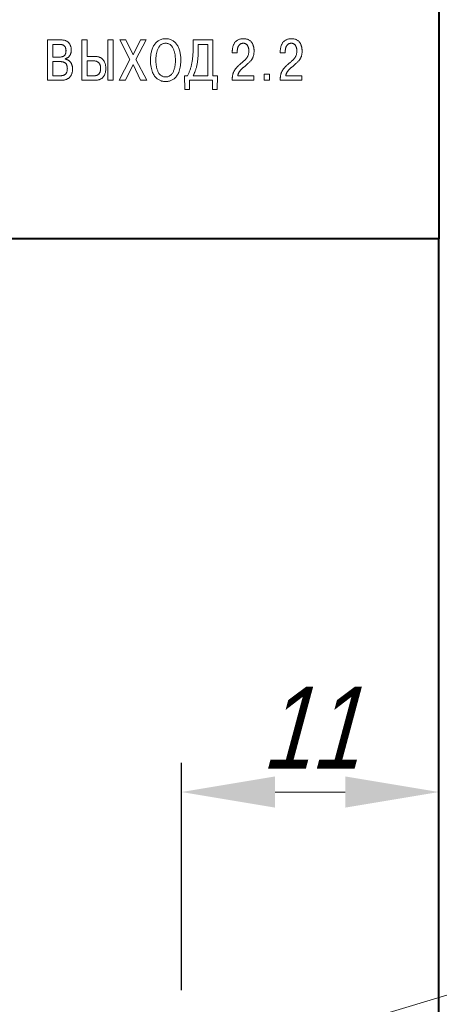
# Model space of a CAD drawing. Header units: millimetres. Extents: x 2146 to 2591, y 1129 to 1436.
# Tile 11 of 15: x 2254 to 2272, y 1311 to 1353. Entities that reach past the tile are written whole.
import ezdxf

# ---------------------------------------------------------------- set-up
doc = ezdxf.new("R2010")
doc.units = ezdxf.units.MM
doc.linetypes.add('ACAD_ISO05W100', pattern=[33, 24, -3, 0, -3, 0, -3])
for name, color, linetype, lineweight in [('main', 5, 'Continuous', 40), ('size', 7, 'Continuous', 13), ('text', 7, 'Continuous', 18)]:
    doc.layers.add(name, color=color, linetype=linetype, lineweight=lineweight)
doc.styles.add('K5_TEXTSTYLE', font='win_eskd.shx', dxfattribs={"width": 0.8, "oblique": 15, "height": 3.5})
doc.dimstyles.new('ISO-25', dxfattribs={"dimtxt": 3.5, "dimasz": 4, "dimexe": 1.25, "dimexo": 0.625, "dimgap": 1, "dimtad": 1, "dimdec": 1, "dimrnd": 0.5, "dimtxsty": 'K5_TEXTSTYLE', "dimcen": 0, "dimclrd": 256, "dimclrt": 256, "dimadec": 0, "dimazin": 2, "dimtfac": 1, "dimtdec": 1, "dimtmove": 0, "dimatfit": 1, "dimfxl": 1, "dimlwd": -1, "dimarcsym": 2})
doc.dimstyles.get("Standard").update_dxf_attribs({"dimtxt": 3.5, "dimasz": 4, "dimexe": 1.25, "dimexo": 0.0625, "dimgap": 1, "dimtad": 1, "dimtoh": 1, "dimdec": 1, "dimrnd": 0.5, "dimtxsty": 'K5_TEXTSTYLE', "dimcen": 0.09, "dimclrd": 256, "dimclrt": 256, "dimadec": 0, "dimazin": 2, "dimtfac": 1, "dimtdec": 1, "dimtmove": 1, "dimatfit": 1, "dimfxl": 1, "dimtolj": 1, "dimtzin": 0, "dimlwd": -1, "dimlwe": -1, "dimarcsym": 0})

# ---------------------------------------------------------------- blocks, each defined once
blk = doc.blocks.new('*D19')
at = {"layer": 'Defpoints', "color": 0, "transparency": 16777216}
for p in [(2260.619, 1319.793), (2260.619, 1310.702), (2271.619, 1307.702)]:
    blk.add_point(p, dxfattribs=at)
at = {"layer": 'size', "color": 0, "lineweight": -2, "transparency": 16777216}
for p, q in [((2260.619, 1311.327), (2260.619, 1321.043)), ((2271.619, 1308.327), (2271.619, 1321.043))]:
    blk.add_line(p, q, dxfattribs=at)
at = {"layer": 'size', "transparency": 16777216}
blk.add_line((2267.619, 1319.793), (2264.619, 1319.793), dxfattribs=at)
for points in [[(2264.619, 1320.46), (2264.619, 1319.126), (2260.619, 1319.793)], [(2267.619, 1319.126), (2267.619, 1320.46), (2271.619, 1319.793)]]:
    blk.add_solid(points, dxfattribs=at)
at = {"layer": 'size', "linetype": 'ACAD_ISO05W100', "transparency": 16777216, "insert": (2266.119, 1322.543), "char_height": 3.5, "attachment_point": 5, "style": 'K5_TEXTSTYLE'}
blk.add_mtext('11', dxfattribs=at)
blk = doc.blocks.new('*D21')
at = {"layer": 'Defpoints', "color": 0, "transparency": 16777216}
for p in [(2262.534, 1308.278), (2258.704, 1307.126)]:
    blk.add_point(p, dxfattribs=at)
at = {"layer": 'size', "transparency": 16777216}
for p, q in [((2281.584, 1314.007), (2266.365, 1309.43)), ((2287.512, 1314.007), (2281.584, 1314.007)), ((2258.704, 1307.126), (2262.534, 1308.278)), ((2254.873, 1305.974), (2251.043, 1304.822))]:
    blk.add_line(p, q, dxfattribs=at)
for points in [[(2266.173, 1310.068), (2266.557, 1308.791), (2262.534, 1308.278)], [(2255.065, 1305.335), (2254.681, 1306.612), (2258.704, 1307.126)]]:
    blk.add_solid(points, dxfattribs=at)
at = {"layer": 'size', "linetype": 'ACAD_ISO05W100', "transparency": 16777216, "insert": (2285.048, 1316.757), "char_height": 3.5, "attachment_point": 5, "style": 'K5_TEXTSTYLE'}
blk.add_mtext('\\A1;%%c4', dxfattribs=at)

msp = doc.modelspace()

# ---------------------------------------------------------------- linework, layer by layer
at = {"layer": 'main'}
for p, q in [((2271.619, 1354.452), (2271.619, 1343.452)), ((2271.619, 1343.452), (2199.619, 1343.452)), ((2271.619, 1297.952), (2271.619, 1343.452))]:
    msp.add_line(p, q, dxfattribs=at)
at = {"layer": 'text'}
for p, q in [((2255.47, 1351.953), (2254.897, 1351.953)), ((2254.897, 1351.953), (2254.897, 1350.225)), ((2255.524, 1351.951), (2255.47, 1351.953)), ((2256.586, 1351.953), (2256.366, 1351.953)), ((2256.366, 1351.953), (2256.366, 1350.225)), ((2256.586, 1351.25), (2256.586, 1351.953)), ((2257.7, 1351.953), (2257.48, 1351.953)), ((2257.48, 1351.953), (2257.48, 1350.225)), ((2257.7, 1350.225), (2257.7, 1351.953)), ((2257.981, 1351.953), (2258.418, 1351.109)), ((2258.24, 1351.953), (2257.981, 1351.953)), ((2258.552, 1351.314), (2258.24, 1351.953)), ((2258.868, 1351.953), (2258.552, 1351.314)), ((2258.675, 1351.114), (2259.107, 1351.953)), ((2259.107, 1351.953), (2258.868, 1351.953)), ((2261.966, 1351.953), (2261.119, 1351.953)), ((2261.119, 1351.953), (2261.119, 1351.598)), ((2261.966, 1350.42), (2261.966, 1351.953)), ((2255.117, 1351.758), (2255.117, 1351.22)), ((2255.431, 1351.758), (2255.117, 1351.758)), ((2261.339, 1351.543), (2261.338, 1351.436)), ((2261.746, 1351.758), (2261.339, 1351.758)), ((2261.339, 1351.758), (2261.339, 1351.543)), ((2261.746, 1350.42), (2261.746, 1351.758)), ((2262.792, 1351.494), (2262.791, 1351.455)), ((2263.006, 1351.403), (2263.006, 1351.477)), ((2264.843, 1351.494), (2264.842, 1351.455)), ((2265.057, 1351.403), (2265.057, 1351.477)), ((2255.117, 1351.22), (2255.423, 1351.22)), ((2255.423, 1351.22), (2255.456, 1351.221)), ((2255.653, 1351.134), (2255.653, 1351.146)), ((2255.677, 1351.128), (2255.653, 1351.134)), ((2256.92, 1351.25), (2256.586, 1351.25)), ((2256.586, 1351.054), (2256.586, 1350.42)), ((2256.875, 1351.054), (2256.586, 1351.054)), ((2256.973, 1351.247), (2256.92, 1351.25)), ((2258.418, 1351.109), (2257.959, 1350.225)), ((2259.137, 1350.225), (2258.675, 1351.114)), ((2262.791, 1351.455), (2262.791, 1351.403)), ((2262.791, 1351.403), (2263.006, 1351.403)), ((2264.842, 1351.455), (2264.842, 1351.403)), ((2264.842, 1351.403), (2265.057, 1351.403)), ((2255.117, 1351.025), (2255.117, 1350.42)), ((2255.436, 1351.025), (2255.117, 1351.025)), ((2258.223, 1350.225), (2258.549, 1350.904)), ((2258.549, 1350.904), (2258.873, 1350.225)), ((2254.897, 1350.225), (2255.451, 1350.225)), ((2255.117, 1350.42), (2255.436, 1350.42)), ((2255.436, 1350.42), (2255.461, 1350.42)), ((2256.366, 1350.225), (2256.92, 1350.225)), ((2256.586, 1350.42), (2256.892, 1350.42)), ((2256.892, 1350.42), (2256.906, 1350.42)), ((2257.48, 1350.225), (2257.7, 1350.225)), ((2257.959, 1350.225), (2258.223, 1350.225)), ((2258.873, 1350.225), (2259.137, 1350.225)), ((2260.875, 1350.42), (2260.751, 1350.42)), ((2260.751, 1350.42), (2260.766, 1349.834)), ((2260.903, 1350.474), (2260.875, 1350.42)), ((2260.964, 1349.834), (2260.964, 1350.225)), ((2260.964, 1350.225), (2261.944, 1350.225)), ((2261.119, 1350.42), (2261.746, 1350.42)), ((2261.944, 1350.225), (2261.944, 1349.834)), ((2262.156, 1350.42), (2261.966, 1350.42)), ((2262.141, 1349.834), (2262.156, 1350.42)), ((2262.787, 1350.284), (2262.786, 1350.225)), ((2262.786, 1350.225), (2263.717, 1350.225)), ((2263.717, 1350.42), (2263.023, 1350.42)), ((2263.717, 1350.225), (2263.717, 1350.42)), ((2264.381, 1350.494), (2264.154, 1350.494)), ((2264.154, 1350.494), (2264.154, 1350.225)), ((2264.154, 1350.225), (2264.381, 1350.225)), ((2264.381, 1350.225), (2264.381, 1350.494)), ((2264.839, 1350.284), (2264.838, 1350.225)), ((2264.838, 1350.225), (2265.768, 1350.225)), ((2265.768, 1350.42), (2265.075, 1350.42)), ((2265.768, 1350.225), (2265.768, 1350.42)), ((2260.766, 1349.834), (2260.964, 1349.834)), ((2261.944, 1349.834), (2262.141, 1349.834))]:
    msp.add_line(p, q, dxfattribs=at)
for points, knots in [([(2255.653, 1351.146), (2255.663, 1351.149), (2255.683, 1351.154), (2255.711, 1351.166), (2255.738, 1351.18), (2255.763, 1351.196), (2255.786, 1351.215), (2255.807, 1351.235), (2255.826, 1351.257), (2255.844, 1351.281), (2255.859, 1351.307), (2255.872, 1351.333), (2255.884, 1351.361), (2255.893, 1351.39), (2255.901, 1351.42), (2255.906, 1351.451), (2255.909, 1351.482), (2255.91, 1351.519), (2255.909, 1351.561), (2255.904, 1351.606), (2255.895, 1351.65), (2255.884, 1351.691), (2255.869, 1351.73), (2255.85, 1351.767), (2255.828, 1351.8), (2255.803, 1351.831), (2255.773, 1351.859), (2255.741, 1351.883), (2255.704, 1351.904), (2255.665, 1351.922), (2255.621, 1351.936), (2255.574, 1351.946), (2255.541, 1351.949), (2255.524, 1351.951)], [0, 0, 0, 0, 0.027558, 0.054583, 0.080953, 0.107186, 0.132909, 0.158735, 0.184493, 0.210504, 0.236322, 0.262606, 0.28901, 0.31586, 0.342854, 0.370266, 0.397861, 0.425948, 0.467768, 0.508217, 0.547111, 0.584855, 0.621438, 0.657207, 0.692469, 0.727527, 0.762634, 0.798321, 0.834991, 0.87312, 0.913021, 0.955147, 1, 1, 1, 1]), ([(2259.297, 1351.089), (2259.297, 1351.036), (2259.3, 1350.936), (2259.318, 1350.796), (2259.344, 1350.674), (2259.38, 1350.569), (2259.423, 1350.48), (2259.471, 1350.405), (2259.524, 1350.343), (2259.579, 1350.293), (2259.636, 1350.254), (2259.692, 1350.225), (2259.746, 1350.203), (2259.797, 1350.189), (2259.843, 1350.18), (2259.884, 1350.175), (2259.917, 1350.173), (2259.944, 1350.172), (2259.971, 1350.173), (2260.004, 1350.175), (2260.044, 1350.18), (2260.091, 1350.189), (2260.142, 1350.203), (2260.196, 1350.225), (2260.252, 1350.254), (2260.309, 1350.293), (2260.364, 1350.343), (2260.417, 1350.405), (2260.465, 1350.48), (2260.508, 1350.569), (2260.543, 1350.674), (2260.571, 1350.796), (2260.587, 1350.936), (2260.592, 1351.066), (2260.59, 1351.179), (2260.583, 1351.268), (2260.572, 1351.354), (2260.556, 1351.438), (2260.534, 1351.517), (2260.509, 1351.593), (2260.477, 1351.664), (2260.441, 1351.73), (2260.399, 1351.791), (2260.352, 1351.845), (2260.298, 1351.892), (2260.239, 1351.932), (2260.174, 1351.964), (2260.103, 1351.988), (2260.025, 1352.002), (2259.944, 1352.007), (2259.863, 1352.002), (2259.785, 1351.988), (2259.714, 1351.964), (2259.648, 1351.932), (2259.589, 1351.892), (2259.536, 1351.845), (2259.489, 1351.791), (2259.447, 1351.73), (2259.41, 1351.664), (2259.379, 1351.593), (2259.353, 1351.518), (2259.332, 1351.438), (2259.316, 1351.354), (2259.301, 1351.238), (2259.297, 1351.149), (2259.297, 1351.089)], [0, 0, 0, 0, 0.031464, 0.059237, 0.083788, 0.105579, 0.125074, 0.14257, 0.158504, 0.173111, 0.186625, 0.199147, 0.210699, 0.221266, 0.230677, 0.238801, 0.245392, 0.250246, 0.255041, 0.261632, 0.269736, 0.279166, 0.289676, 0.301265, 0.313787, 0.327333, 0.341911, 0.357845, 0.375341, 0.394853, 0.416631, 0.441191, 0.468964, 0.50043, 0.518405, 0.536069, 0.553315, 0.570143, 0.586482, 0.602321, 0.617668, 0.632566, 0.647059, 0.661252, 0.675273, 0.689307, 0.703581, 0.718292, 0.733753, 0.750187, 0.766681, 0.782142, 0.79689, 0.811128, 0.825195, 0.839217, 0.853409, 0.867869, 0.882786, 0.898125, 0.91397, 0.930299, 0.947131, 0.964374, 1, 1, 1, 1]), ([(2263.023, 1350.42), (2263.025, 1350.43), (2263.029, 1350.45), (2263.038, 1350.479), (2263.048, 1350.507), (2263.06, 1350.534), (2263.073, 1350.559), (2263.088, 1350.584), (2263.104, 1350.608), (2263.121, 1350.631), (2263.14, 1350.653), (2263.159, 1350.675), (2263.179, 1350.696), (2263.2, 1350.717), (2263.222, 1350.737), (2263.245, 1350.758), (2263.268, 1350.778), (2263.305, 1350.808), (2263.352, 1350.847), (2263.407, 1350.895), (2263.457, 1350.939), (2263.502, 1350.981), (2263.542, 1351.021), (2263.577, 1351.059), (2263.608, 1351.096), (2263.635, 1351.133), (2263.657, 1351.17), (2263.676, 1351.208), (2263.691, 1351.248), (2263.703, 1351.289), (2263.712, 1351.333), (2263.718, 1351.379), (2263.721, 1351.429), (2263.722, 1351.473), (2263.721, 1351.511), (2263.72, 1351.544), (2263.716, 1351.581), (2263.711, 1351.621), (2263.702, 1351.663), (2263.69, 1351.706), (2263.674, 1351.75), (2263.654, 1351.794), (2263.628, 1351.836), (2263.597, 1351.876), (2263.56, 1351.912), (2263.515, 1351.944), (2263.464, 1351.97), (2263.404, 1351.99), (2263.336, 1352.002), (2263.264, 1352.006), (2263.194, 1352.003), (2263.129, 1351.991), (2263.072, 1351.973), (2263.021, 1351.949), (2262.977, 1351.919), (2262.938, 1351.885), (2262.905, 1351.847), (2262.877, 1351.806), (2262.854, 1351.763), (2262.835, 1351.718), (2262.82, 1351.672), (2262.808, 1351.626), (2262.8, 1351.581), (2262.795, 1351.537), (2262.793, 1351.508), (2262.792, 1351.494)], [0, 0, 0, 0, 0.01067, 0.021162, 0.0314, 0.041539, 0.051452, 0.06142, 0.071316, 0.081302, 0.091206, 0.101296, 0.111421, 0.121715, 0.13204, 0.142569, 0.15316, 0.163984, 0.191472, 0.216678, 0.239701, 0.260886, 0.280226, 0.298186, 0.314841, 0.330529, 0.345419, 0.359954, 0.374402, 0.38914, 0.404376, 0.420519, 0.437709, 0.456385, 0.465965, 0.477388, 0.490239, 0.504317, 0.519255, 0.534958, 0.551146, 0.567775, 0.584741, 0.602076, 0.619976, 0.63865, 0.65849, 0.679953, 0.70356, 0.729849, 0.754405, 0.776746, 0.797368, 0.816607, 0.834991, 0.852702, 0.870052, 0.887094, 0.904128, 0.92094, 0.937647, 0.953975, 0.969973, 0.985335, 1, 1, 1, 1]), ([(2265.075, 1350.42), (2265.077, 1350.43), (2265.081, 1350.45), (2265.09, 1350.479), (2265.1, 1350.507), (2265.112, 1350.534), (2265.125, 1350.559), (2265.14, 1350.584), (2265.156, 1350.608), (2265.173, 1350.631), (2265.191, 1350.653), (2265.21, 1350.675), (2265.231, 1350.696), (2265.252, 1350.717), (2265.274, 1350.737), (2265.297, 1350.758), (2265.32, 1350.778), (2265.356, 1350.808), (2265.403, 1350.847), (2265.459, 1350.895), (2265.509, 1350.939), (2265.554, 1350.981), (2265.594, 1351.021), (2265.629, 1351.059), (2265.66, 1351.096), (2265.686, 1351.133), (2265.709, 1351.17), (2265.728, 1351.208), (2265.743, 1351.248), (2265.755, 1351.289), (2265.764, 1351.333), (2265.77, 1351.379), (2265.773, 1351.429), (2265.774, 1351.473), (2265.773, 1351.511), (2265.772, 1351.544), (2265.768, 1351.581), (2265.762, 1351.621), (2265.753, 1351.663), (2265.742, 1351.706), (2265.726, 1351.75), (2265.706, 1351.794), (2265.68, 1351.836), (2265.649, 1351.876), (2265.611, 1351.912), (2265.567, 1351.944), (2265.515, 1351.97), (2265.456, 1351.99), (2265.388, 1352.002), (2265.316, 1352.006), (2265.245, 1352.003), (2265.181, 1351.991), (2265.124, 1351.973), (2265.073, 1351.949), (2265.028, 1351.919), (2264.989, 1351.885), (2264.956, 1351.847), (2264.929, 1351.806), (2264.905, 1351.763), (2264.886, 1351.718), (2264.871, 1351.672), (2264.86, 1351.626), (2264.851, 1351.581), (2264.846, 1351.537), (2264.844, 1351.508), (2264.843, 1351.494)], [0, 0, 0, 0, 0.01067, 0.021162, 0.0314, 0.041539, 0.051452, 0.06142, 0.071316, 0.081302, 0.091206, 0.101296, 0.111421, 0.121715, 0.13204, 0.142569, 0.15316, 0.163984, 0.191472, 0.216678, 0.239701, 0.260886, 0.280226, 0.298186, 0.314841, 0.330529, 0.345419, 0.359954, 0.374402, 0.38914, 0.404376, 0.420519, 0.437709, 0.456385, 0.465965, 0.477388, 0.490239, 0.504317, 0.519255, 0.534958, 0.551146, 0.567775, 0.584741, 0.602076, 0.619976, 0.63865, 0.65849, 0.679953, 0.70356, 0.729849, 0.754405, 0.776746, 0.797368, 0.816607, 0.834991, 0.852702, 0.870052, 0.887094, 0.904128, 0.92094, 0.937647, 0.953975, 0.969973, 0.985335, 1, 1, 1, 1]), ([(2255.456, 1351.221), (2255.467, 1351.222), (2255.486, 1351.224), (2255.515, 1351.229), (2255.541, 1351.237), (2255.565, 1351.247), (2255.586, 1351.259), (2255.606, 1351.273), (2255.623, 1351.289), (2255.638, 1351.307), (2255.651, 1351.328), (2255.662, 1351.35), (2255.67, 1351.374), (2255.677, 1351.4), (2255.682, 1351.428), (2255.684, 1351.458), (2255.686, 1351.486), (2255.685, 1351.512), (2255.683, 1351.535), (2255.68, 1351.558), (2255.676, 1351.581), (2255.67, 1351.604), (2255.662, 1351.626), (2255.652, 1351.648), (2255.64, 1351.668), (2255.625, 1351.687), (2255.607, 1351.705), (2255.586, 1351.72), (2255.562, 1351.734), (2255.534, 1351.744), (2255.503, 1351.752), (2255.468, 1351.757), (2255.444, 1351.758), (2255.431, 1351.758)], [0, 0, 0, 0, 0.037442, 0.072503, 0.105631, 0.136661, 0.166498, 0.195396, 0.224214, 0.252554, 0.281534, 0.311394, 0.342596, 0.3751, 0.409528, 0.445808, 0.48426, 0.511633, 0.539663, 0.568112, 0.596905, 0.625607, 0.654493, 0.683271, 0.712241, 0.74149, 0.771589, 0.802991, 0.836147, 0.871762, 0.910493, 0.953128, 1, 1, 1, 1]), ([(2259.527, 1351.036), (2259.528, 1351.017), (2259.53, 1350.978), (2259.534, 1350.92), (2259.542, 1350.86), (2259.552, 1350.8), (2259.565, 1350.74), (2259.581, 1350.682), (2259.602, 1350.626), (2259.626, 1350.572), (2259.656, 1350.523), (2259.689, 1350.479), (2259.729, 1350.441), (2259.774, 1350.409), (2259.825, 1350.386), (2259.882, 1350.371), (2259.944, 1350.366), (2260.006, 1350.371), (2260.063, 1350.386), (2260.114, 1350.409), (2260.159, 1350.441), (2260.198, 1350.479), (2260.232, 1350.523), (2260.261, 1350.573), (2260.286, 1350.626), (2260.306, 1350.682), (2260.323, 1350.74), (2260.336, 1350.8), (2260.346, 1350.86), (2260.353, 1350.92), (2260.358, 1350.978), (2260.361, 1351.035), (2260.362, 1351.09), (2260.361, 1351.147), (2260.358, 1351.207), (2260.352, 1351.268), (2260.344, 1351.329), (2260.333, 1351.39), (2260.319, 1351.449), (2260.301, 1351.507), (2260.281, 1351.562), (2260.255, 1351.614), (2260.226, 1351.662), (2260.192, 1351.704), (2260.153, 1351.741), (2260.108, 1351.771), (2260.059, 1351.793), (2260.003, 1351.807), (2259.944, 1351.812), (2259.885, 1351.807), (2259.829, 1351.793), (2259.779, 1351.771), (2259.735, 1351.741), (2259.696, 1351.704), (2259.662, 1351.662), (2259.632, 1351.614), (2259.607, 1351.562), (2259.586, 1351.507), (2259.569, 1351.449), (2259.554, 1351.39), (2259.544, 1351.329), (2259.536, 1351.268), (2259.53, 1351.207), (2259.526, 1351.13), (2259.526, 1351.073), (2259.527, 1351.036)], [0, 0, 0, 0, 0.015207, 0.031093, 0.047348, 0.063836, 0.08036, 0.096745, 0.112849, 0.12861, 0.143949, 0.158886, 0.173552, 0.188151, 0.203105, 0.218821, 0.235841, 0.252781, 0.268497, 0.283402, 0.298045, 0.312673, 0.327627, 0.342966, 0.358749, 0.374825, 0.391217, 0.407736, 0.424233, 0.440484, 0.456373, 0.47158, 0.485963, 0.501478, 0.517605, 0.534046, 0.550749, 0.567394, 0.583973, 0.600278, 0.616203, 0.631668, 0.646681, 0.661255, 0.675545, 0.689789, 0.704277, 0.719444, 0.735737, 0.752111, 0.767278, 0.781815, 0.796014, 0.810344, 0.824918, 0.839931, 0.855372, 0.871316, 0.887614, 0.904199, 0.920835, 0.937541, 0.953979, 0.970106, 1, 1, 1, 1]), ([(2261.119, 1351.598), (2261.119, 1351.564), (2261.119, 1351.499), (2261.115, 1351.403), (2261.11, 1351.312), (2261.103, 1351.225), (2261.094, 1351.141), (2261.083, 1351.061), (2261.07, 1350.985), (2261.056, 1350.912), (2261.039, 1350.842), (2261.021, 1350.775), (2261.001, 1350.71), (2260.979, 1350.648), (2260.955, 1350.588), (2260.93, 1350.53), (2260.912, 1350.493), (2260.903, 1350.474)], [0, 0, 0, 0, 0.086775, 0.169518, 0.248796, 0.324465, 0.397124, 0.466698, 0.533624, 0.598007, 0.660305, 0.720534, 0.779038, 0.83584, 0.891592, 0.94616, 1, 1, 1, 1]), ([(2263.006, 1351.477), (2263.006, 1351.487), (2263.006, 1351.508), (2263.009, 1351.538), (2263.013, 1351.569), (2263.02, 1351.598), (2263.028, 1351.627), (2263.038, 1351.655), (2263.05, 1351.681), (2263.064, 1351.705), (2263.08, 1351.728), (2263.099, 1351.748), (2263.119, 1351.766), (2263.142, 1351.782), (2263.167, 1351.794), (2263.194, 1351.803), (2263.224, 1351.809), (2263.258, 1351.811), (2263.293, 1351.808), (2263.329, 1351.801), (2263.36, 1351.788), (2263.387, 1351.772), (2263.41, 1351.752), (2263.431, 1351.729), (2263.447, 1351.704), (2263.461, 1351.678), (2263.472, 1351.651), (2263.481, 1351.623), (2263.488, 1351.596), (2263.493, 1351.569), (2263.496, 1351.543), (2263.498, 1351.52), (2263.499, 1351.498), (2263.5, 1351.467), (2263.498, 1351.424), (2263.492, 1351.373), (2263.481, 1351.325), (2263.466, 1351.282), (2263.447, 1351.242), (2263.425, 1351.204), (2263.4, 1351.169), (2263.372, 1351.136), (2263.341, 1351.103), (2263.308, 1351.071), (2263.272, 1351.04), (2263.234, 1351.007), (2263.195, 1350.974), (2263.154, 1350.939), (2263.112, 1350.901), (2263.072, 1350.864), (2263.036, 1350.829), (2263.003, 1350.796), (2262.973, 1350.764), (2262.946, 1350.732), (2262.92, 1350.7), (2262.897, 1350.667), (2262.876, 1350.634), (2262.857, 1350.599), (2262.84, 1350.562), (2262.826, 1350.523), (2262.814, 1350.482), (2262.804, 1350.437), (2262.796, 1350.39), (2262.791, 1350.338), (2262.789, 1350.303), (2262.787, 1350.284)], [0, 0, 0, 0, 0.012998, 0.026, 0.038882, 0.05169, 0.064191, 0.076564, 0.08868, 0.100625, 0.112226, 0.123719, 0.135105, 0.146617, 0.158202, 0.170223, 0.182809, 0.196208, 0.212735, 0.227783, 0.241707, 0.254948, 0.267742, 0.280311, 0.292815, 0.305307, 0.3177, 0.329988, 0.341942, 0.353456, 0.364358, 0.374405, 0.383416, 0.391072, 0.414727, 0.436478, 0.456768, 0.475918, 0.494451, 0.512547, 0.530669, 0.548906, 0.567735, 0.587068, 0.607139, 0.627893, 0.649636, 0.672238, 0.695888, 0.720556, 0.740927, 0.760167, 0.778643, 0.796319, 0.813592, 0.83036, 0.846964, 0.863501, 0.880457, 0.897753, 0.915863, 0.93487, 0.95512, 0.976737, 1, 1, 1, 1]), ([(2265.057, 1351.477), (2265.057, 1351.487), (2265.058, 1351.508), (2265.06, 1351.538), (2265.065, 1351.569), (2265.071, 1351.598), (2265.079, 1351.627), (2265.089, 1351.655), (2265.102, 1351.681), (2265.116, 1351.705), (2265.132, 1351.728), (2265.15, 1351.748), (2265.171, 1351.766), (2265.193, 1351.782), (2265.218, 1351.794), (2265.246, 1351.803), (2265.275, 1351.809), (2265.309, 1351.811), (2265.345, 1351.808), (2265.38, 1351.801), (2265.411, 1351.788), (2265.439, 1351.772), (2265.462, 1351.752), (2265.482, 1351.729), (2265.499, 1351.704), (2265.513, 1351.678), (2265.524, 1351.651), (2265.533, 1351.623), (2265.539, 1351.596), (2265.544, 1351.569), (2265.548, 1351.543), (2265.55, 1351.52), (2265.551, 1351.498), (2265.552, 1351.467), (2265.55, 1351.424), (2265.543, 1351.373), (2265.532, 1351.325), (2265.518, 1351.282), (2265.499, 1351.242), (2265.477, 1351.204), (2265.452, 1351.169), (2265.423, 1351.136), (2265.393, 1351.103), (2265.359, 1351.071), (2265.324, 1351.04), (2265.286, 1351.007), (2265.247, 1350.974), (2265.206, 1350.939), (2265.164, 1350.901), (2265.124, 1350.864), (2265.087, 1350.829), (2265.055, 1350.796), (2265.025, 1350.764), (2264.997, 1350.732), (2264.972, 1350.7), (2264.948, 1350.667), (2264.927, 1350.634), (2264.909, 1350.599), (2264.892, 1350.562), (2264.878, 1350.523), (2264.865, 1350.482), (2264.856, 1350.437), (2264.848, 1350.39), (2264.842, 1350.338), (2264.84, 1350.303), (2264.839, 1350.284)], [0, 0, 0, 0, 0.012998, 0.026, 0.038882, 0.05169, 0.064191, 0.076564, 0.08868, 0.100625, 0.112226, 0.123719, 0.135105, 0.146617, 0.158202, 0.170223, 0.182809, 0.196208, 0.212735, 0.227783, 0.241707, 0.254948, 0.267742, 0.280311, 0.292815, 0.305307, 0.3177, 0.329988, 0.341942, 0.353456, 0.364358, 0.374405, 0.383416, 0.391072, 0.414727, 0.436478, 0.456768, 0.475918, 0.494451, 0.512547, 0.530669, 0.548906, 0.567735, 0.587068, 0.607139, 0.627893, 0.649636, 0.672238, 0.695888, 0.720556, 0.740927, 0.760167, 0.778643, 0.796319, 0.813592, 0.83036, 0.846964, 0.863501, 0.880457, 0.897753, 0.915863, 0.93487, 0.95512, 0.976737, 1, 1, 1, 1]), ([(2255.451, 1350.225), (2255.472, 1350.225), (2255.513, 1350.226), (2255.573, 1350.232), (2255.629, 1350.242), (2255.68, 1350.256), (2255.727, 1350.273), (2255.769, 1350.295), (2255.807, 1350.321), (2255.841, 1350.35), (2255.871, 1350.383), (2255.896, 1350.419), (2255.918, 1350.459), (2255.935, 1350.502), (2255.948, 1350.549), (2255.957, 1350.598), (2255.963, 1350.651), (2255.965, 1350.706), (2255.963, 1350.76), (2255.957, 1350.811), (2255.947, 1350.857), (2255.934, 1350.899), (2255.918, 1350.937), (2255.899, 1350.971), (2255.878, 1351.001), (2255.856, 1351.027), (2255.831, 1351.05), (2255.806, 1351.07), (2255.78, 1351.087), (2255.754, 1351.101), (2255.728, 1351.112), (2255.702, 1351.122), (2255.685, 1351.126), (2255.677, 1351.128)], [0, 0, 0, 0, 0.047163, 0.091302, 0.132567, 0.17135, 0.207748, 0.242493, 0.275934, 0.308629, 0.340755, 0.373185, 0.406039, 0.440142, 0.475424, 0.512507, 0.551423, 0.59257, 0.633135, 0.670641, 0.705193, 0.737336, 0.767303, 0.795504, 0.822129, 0.8476, 0.871961, 0.895436, 0.918105, 0.939888, 0.960936, 0.980936, 1, 1, 1, 1]), ([(2256.906, 1350.42), (2256.912, 1350.42), (2256.924, 1350.421), (2256.943, 1350.423), (2256.963, 1350.427), (2256.985, 1350.432), (2257.008, 1350.44), (2257.031, 1350.451), (2257.054, 1350.465), (2257.076, 1350.482), (2257.097, 1350.504), (2257.116, 1350.53), (2257.132, 1350.561), (2257.146, 1350.597), (2257.156, 1350.639), (2257.162, 1350.687), (2257.165, 1350.733), (2257.163, 1350.774), (2257.16, 1350.809), (2257.154, 1350.841), (2257.146, 1350.872), (2257.135, 1350.9), (2257.122, 1350.926), (2257.107, 1350.95), (2257.09, 1350.972), (2257.07, 1350.991), (2257.048, 1351.008), (2257.024, 1351.022), (2256.998, 1351.034), (2256.97, 1351.043), (2256.94, 1351.05), (2256.908, 1351.053), (2256.886, 1351.054), (2256.875, 1351.054)], [0, 0, 0, 0, 0.017735, 0.037774, 0.060159, 0.083953, 0.109351, 0.135987, 0.164181, 0.193508, 0.224886, 0.25844, 0.295168, 0.335326, 0.380334, 0.430556, 0.487311, 0.525693, 0.562246, 0.596969, 0.630176, 0.661861, 0.692446, 0.722059, 0.751073, 0.779766, 0.808519, 0.837723, 0.867568, 0.898492, 0.930679, 0.964558, 1, 1, 1, 1]), ([(2256.92, 1350.225), (2256.932, 1350.225), (2256.958, 1350.225), (2256.997, 1350.229), (2257.037, 1350.235), (2257.077, 1350.244), (2257.117, 1350.257), (2257.155, 1350.273), (2257.193, 1350.294), (2257.229, 1350.32), (2257.262, 1350.35), (2257.293, 1350.386), (2257.32, 1350.428), (2257.343, 1350.475), (2257.362, 1350.53), (2257.376, 1350.59), (2257.384, 1350.658), (2257.387, 1350.726), (2257.385, 1350.79), (2257.379, 1350.847), (2257.369, 1350.9), (2257.355, 1350.95), (2257.337, 1350.996), (2257.316, 1351.039), (2257.291, 1351.078), (2257.263, 1351.114), (2257.231, 1351.145), (2257.196, 1351.173), (2257.157, 1351.196), (2257.115, 1351.216), (2257.07, 1351.23), (2257.023, 1351.242), (2256.99, 1351.245), (2256.973, 1351.247)], [0, 0, 0, 0, 0.025045, 0.050973, 0.077432, 0.104434, 0.131636, 0.159369, 0.187433, 0.216209, 0.245605, 0.276325, 0.308659, 0.343308, 0.380572, 0.421345, 0.466012, 0.515339, 0.554659, 0.592134, 0.627718, 0.661676, 0.694188, 0.725456, 0.755752, 0.785483, 0.814805, 0.844014, 0.87353, 0.903574, 0.934558, 0.966598, 1, 1, 1, 1]), ([(2261.338, 1351.436), (2261.337, 1351.402), (2261.335, 1351.336), (2261.329, 1351.241), (2261.322, 1351.151), (2261.312, 1351.067), (2261.301, 1350.987), (2261.288, 1350.913), (2261.273, 1350.843), (2261.257, 1350.777), (2261.24, 1350.716), (2261.222, 1350.659), (2261.203, 1350.605), (2261.183, 1350.554), (2261.162, 1350.507), (2261.141, 1350.462), (2261.126, 1350.434), (2261.119, 1350.42)], [0, 0, 0, 0, 0.096638, 0.18785, 0.273677, 0.354675, 0.430949, 0.502958, 0.57072, 0.634889, 0.695565, 0.752946, 0.807255, 0.85904, 0.90819, 0.955185, 1, 1, 1, 1]), ([(2255.461, 1350.42), (2255.469, 1350.42), (2255.487, 1350.421), (2255.513, 1350.424), (2255.539, 1350.428), (2255.565, 1350.434), (2255.59, 1350.443), (2255.615, 1350.454), (2255.638, 1350.468), (2255.66, 1350.485), (2255.68, 1350.506), (2255.698, 1350.532), (2255.714, 1350.561), (2255.726, 1350.595), (2255.735, 1350.634), (2255.741, 1350.678), (2255.743, 1350.722), (2255.741, 1350.763), (2255.738, 1350.799), (2255.732, 1350.832), (2255.724, 1350.862), (2255.714, 1350.889), (2255.701, 1350.914), (2255.685, 1350.936), (2255.668, 1350.956), (2255.647, 1350.972), (2255.625, 1350.987), (2255.599, 1350.999), (2255.572, 1351.009), (2255.541, 1351.016), (2255.508, 1351.021), (2255.473, 1351.024), (2255.448, 1351.025), (2255.436, 1351.025)], [0, 0, 0, 0, 0.02661, 0.053526, 0.080994, 0.108404, 0.135994, 0.163701, 0.191843, 0.220285, 0.250158, 0.281544, 0.315501, 0.352359, 0.393258, 0.43877, 0.489909, 0.529381, 0.566024, 0.600114, 0.631998, 0.661839, 0.690313, 0.717748, 0.744738, 0.771881, 0.799398, 0.82815, 0.858188, 0.890317, 0.924441, 0.960943, 1, 1, 1, 1])]:
    msp.add_open_spline(points, degree=3, knots=knots, dxfattribs=at)

# ---------------------------------------------------------------- dimensions: what is measured, and where the dimension line sits
at = {"layer": 'size'}
dim = msp.add_linear_dim(base=(2260.619, 1319.793), p1=(2271.619, 1307.702), p2=(2260.619, 1310.702), dimstyle='ISO-25', dxfattribs=at)
dim.commit()
dim.dimension.update_dxf_attribs({"geometry": '*D19', "text_midpoint": (2266.119, 1322.543)})
dim = msp.add_diameter_dim_2p(p1=(2258.704, 1307.126), p2=(2262.534, 1308.278), dimstyle='Standard', dxfattribs=at)
dim.commit()
dim.dimension.update_dxf_attribs({"geometry": '*D21', "text_midpoint": (2281.584, 1314.007), "dimtype": 163})

doc.saveas('drawing.dxf')
